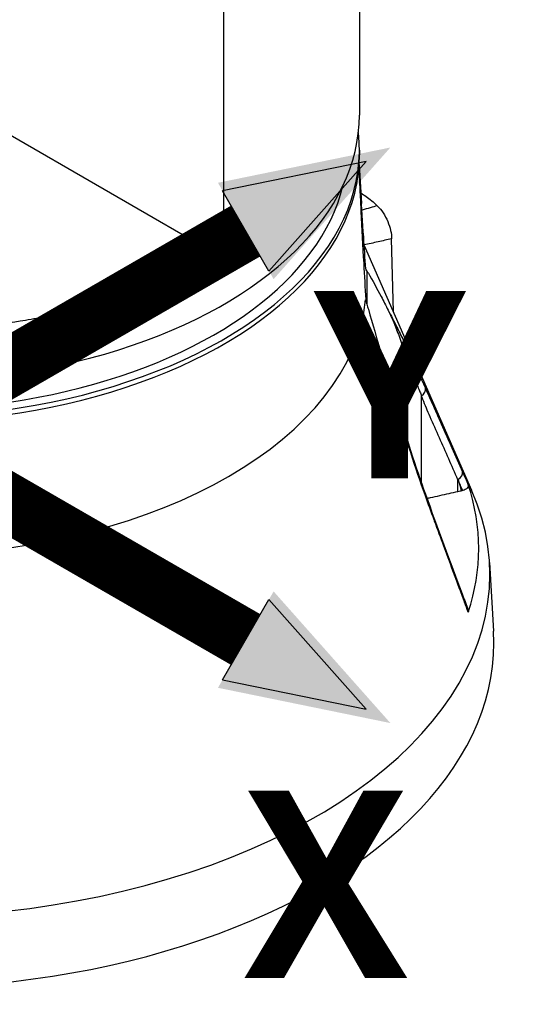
# Model space of a CAD drawing. Header units: millimetres. Extents: x 0 to 5219, y 0 to 2970.
# Tile 202 of 229: x 3491 to 3576, y 1307 to 1469. Entities that reach past the tile are written whole.
import ezdxf

# ---------------------------------------------------------------- set-up
doc = ezdxf.new("R2010")
doc.units = ezdxf.units.MM
doc.header["$LTSCALE"] = 0.2
doc.layers.add('01_Object Line', color=4, linetype='Continuous')
doc.layers.add('07_Special Line2', color=76, linetype='Continuous')
doc.layers.add('14_Mark', color=7, linetype='Continuous', true_color=0xe03c31)
doc.styles.add('Rainbow-5.0 Style', font='malgunsl.ttf')

# ---------------------------------------------------------------- blocks, each defined once
blk = doc.blocks.new('Blk$A18R1-4W24T')
for p, q in [((297.78, 189.41), (297.78, 143.16)), ((275.52, 186.43), (275.52, 119.72)), ((217.75, 153.08), (275.52, 119.72)), ((297.78, 137.44), (297.78, 136.63)), ((297.73, 134.99), (298.14, 128.7)), ((303.35, 110.92), (303.07, 122.89)), ((298.57, 121.8), (316.18, 81.67)), ((299.01, 117.63), (299.01, 112.17)), ((249.42, 110.75), (249.42, 110.75)), ((305.72, 102.72), (305.74, 102.68)), ((305.72, 89.56), (305.72, 102.72)), ((307.96, 82.84), (307.96, 97.14)), ((305.72, 89.29), (305.72, 89.29)), ((307.96, 82.55), (307.96, 82.55)), ((313.94, 81.42), (313.94, 83.39)), ((314.73, 81.6), (314.43, 81.52)), ((319.11, 69.8), (319.78, 58.55))]:
    blk.add_line(p, q)
for centre, major_axis, ratio, start_param, end_param in [((221.78, 143.16), (76, 0), 0.57735, 4.145572, 6.283185), ((221.78, 137.44), (76, 0), 0.57735, 4.052056, 6.34836), ((221.78, 136.63), (76, 0), 0.57735, 4.038806, 6.283185), ((221.78, 137.44), (74, 0), 0.57735, 4.055455, 6.144873), ((221.78, 125.19), (51.87, 0), 0.57735, 6.0439, 6.043902), ((221.78, 126.01), (52.91, 0), 0.57735, 6.035202, 6.035205), ((221.78, 115.42), (77.15, 0), 0.57735, 4.76927, 6.226304), ((302.89, 107.95), (0.801, 0.853), 0.860347, 5.300819, 5.818739), ((321.83, 35.25), (29.32, -91.96), 0.076516, 2.36282, 2.369225), ((307.2, 97.85), (1.37, 0.61), 0.66693, 4.986416, 6.208313), ((302.53, 94.92), (1.44, 0.41), 0.240769, 5.973612, 6.283053), ((313.29, 84.14), (1.37, 0.61), 0.643092, 4.905135, 6.224634), ((221.78, 72.12), (95.57, 0), 0.57735, 6.092629, 6.473742), ((221.78, 67.87), (97.38, 0), 0.57735, 3.92699, 6.531315), ((307.2, 80.5), (1.41, 0.5), 0.418724, 5.919409, 6.283188), ((313.29, 63.97), (1.41, 0.52), 0.445689, 5.900786, 6.283188), ((221.78, 56.61), (-98.05, 0), 0.57735, 6.248855, 9.459108)]:
    blk.add_ellipse(centre, major_axis=major_axis, ratio=ratio, start_param=start_param, end_param=end_param)
for points, knots in [([(297.69, 134.49), (297.7, 134.27), (297.71, 134.02), (297.74, 133.27), (297.77, 132.73), (297.82, 131.64), (297.85, 131.08), (297.93, 129.44), (297.98, 128.35), (298.18, 124.53), (298.33, 121.7), (298.59, 116.86), (298.7, 114.88), (298.81, 112.89)], [-8.302572, -8.302572, -8.302572, -8.302572, -8.238122, -8.238122, -8.074107, -8.074107, -7.910092, -7.910092, -7.582061, -7.582061, -6.634304, -6.634304, -5.982106, -5.982106, -5.982106, -5.982106]), ([(298.81, 117.95), (298.7, 119.71), (298.59, 121.45), (298.33, 125.62), (298.18, 128.01), (297.98, 131.04), (297.93, 131.88), (297.85, 133.07), (297.82, 133.46), (297.77, 134.17), (297.74, 134.5), (297.72, 134.76), (297.72, 134.77), (297.72, 134.79)], [-10.718087, -10.718087, -10.718087, -10.718087, -10.065889, -10.065889, -9.118131, -9.118131, -8.790101, -8.790101, -8.626085, -8.626085, -8.46207, -8.46207, -8.45423, -8.45423, -8.45423, -8.45423]), ([(298.03, 130.4), (298.31, 130.22), (298.59, 130.02), (298.87, 129.83), (299.49, 129.39), (300.11, 128.92), (300.72, 128.31)], [0.7646759, 0.7646759, 0.7646759, 0.7646759, 0.8381808, 0.8381808, 0.8381808, 1, 1, 1, 1]), ([(300.72, 128.31), (300.34, 128.2), (299.96, 128.09), (299.57, 127.98), (299.12, 127.85), (298.66, 127.72), (298.21, 127.59)], [0, 0, 0, 0, 0.1670722, 0.1670722, 0.1670722, 0.3644267, 0.3644267, 0.3644267, 0.3644267]), ([(300.72, 128.31), (301.06, 127.96), (301.38, 127.57), (301.97, 126.69), (302.22, 126.21), (302.64, 125.23), (302.8, 124.74), (303.01, 123.79), (303.06, 123.33), (303.07, 122.89)], [-0.6378238, -0.6378238, -0.6378238, -0.6378238, -0.4817031, -0.4817031, -0.3188172, -0.3188172, -0.1578884, -0.1578884, -0.000001, -0.000001, -0.000001, -0.000001]), ([(303.07, 122.89), (302.31, 122.72), (301.57, 122.56), (300.84, 122.39), (300.06, 122.22), (299.31, 122.05), (298.57, 121.89)], [0, 0, 0, 0, 0.3806895, 0.3806895, 0.3806895, 0.7837508, 0.7837508, 0.7837508, 0.7837508]), ([(275.52, 119.72), (273.69, 118.54), (271.84, 117.46), (269.99, 116.48), (267.99, 115.41), (266, 114.45), (264.03, 113.59), (263.59, 113.39), (263.14, 113.2), (262.7, 113.01), (260.98, 112.29), (259.3, 111.63), (257.66, 111.05), (257.3, 110.92), (256.94, 110.79), (256.58, 110.67), (255.81, 110.4), (255.06, 110.15), (254.31, 109.92), (254.1, 109.85), (253.89, 109.78), (253.67, 109.71), (253.2, 109.57), (252.73, 109.42), (252.27, 109.28), (252.04, 109.22), (251.8, 109.15), (251.58, 109.08), (251.46, 109.05), (251.35, 109.02), (251.23, 108.98), (251.12, 108.95), (251.04, 108.93), (250.89, 108.89), (246.26, 107.58), (241.49, 106.56), (236.69, 105.85), (236.61, 105.84), (236.54, 105.83), (236.46, 105.81), (235.31, 105.64), (234.17, 105.49), (233.02, 105.36), (232.4, 105.28), (231.78, 105.22), (231.16, 105.15), (230.54, 105.09), (229.91, 105.03), (229.29, 104.98), (229.24, 104.97), (229.19, 104.97), (229.14, 104.96), (226.7, 104.75), (224.22, 104.62), (221.84, 104.56), (216.93, 104.43), (212.01, 104.59), (207.05, 105.06), (206.44, 105.12), (205.83, 105.18), (205.22, 105.25), (204.61, 105.32), (204, 105.39), (203.39, 105.47), (202.18, 105.62), (200.97, 105.79), (199.78, 105.98), (197.62, 106.33), (195.49, 106.73), (193.38, 107.19), (193.18, 107.24), (192.98, 107.28), (192.78, 107.32), (190.5, 107.84), (188.26, 108.42), (186.06, 109.08)], [0, 0, 0, 0, 0.0268593, 0.0268593, 0.0268593, 0.0558825, 0.0558825, 0.0558825, 0.0625, 0.0625, 0.0625, 0.088102, 0.088102, 0.088102, 0.09375, 0.09375, 0.09375, 0.1058986, 0.1058986, 0.1058986, 0.109375, 0.109375, 0.109375, 0.1171875, 0.1171875, 0.1171875, 0.1210937, 0.1210937, 0.1210937, 0.1230469, 0.1230469, 0.1230469, 0.125, 0.125, 0.125, 0.1865064, 0.1865064, 0.1865064, 0.1875, 0.1875, 0.1875, 0.2022042, 0.2022042, 0.2022042, 0.2101236, 0.2101236, 0.2101236, 0.2180828, 0.2180828, 0.2180828, 0.21875, 0.21875, 0.21875, 0.25, 0.25, 0.25, 0.3146789, 0.3146789, 0.3146789, 0.3226569, 0.3226569, 0.3226569, 0.3306082, 0.3306082, 0.3306082, 0.3464266, 0.3464266, 0.3464266, 0.375, 0.375, 0.375, 0.3777022, 0.3777022, 0.3777022, 0.4086021, 0.4086021, 0.4086021, 0.4086021]), ([(190.16, 111.44), (190.58, 111.34), (191.01, 111.23), (192.56, 110.87), (193.73, 110.61), (195.51, 110.25), (196.12, 110.13), (197.34, 109.9), (198, 109.78), (199.74, 109.49), (200.94, 109.3), (202.8, 109.03), (203.42, 108.95), (204.38, 108.83), (204.87, 108.77), (205.36, 108.71), (205.68, 108.67), (205.88, 108.65), (208.19, 108.39), (210.54, 108.19), (214.31, 107.97), (215.61, 107.91), (217.62, 107.85), (218.3, 107.84), (219.33, 107.82), (219.68, 107.82), (220.2, 107.82), (220.38, 107.81), (220.73, 107.81), (220.95, 107.81), (223.32, 107.81), (225.71, 107.87), (229.49, 108.07), (230.78, 108.15), (232.76, 108.31), (233.43, 108.37), (234.45, 108.46), (234.96, 108.51), (235.48, 108.56), (235.82, 108.6), (236.03, 108.62), (238.36, 108.88), (240.66, 109.18), (244.25, 109.76), (245.47, 109.98), (247.34, 110.33), (247.97, 110.45), (248.91, 110.65), (249.23, 110.71), (249.87, 110.85), (250.23, 110.93), (252.7, 111.48), (254.92, 112.03), (258.25, 112.96), (259.36, 113.29), (261.03, 113.81), (261.58, 113.99), (262.69, 114.36), (263.27, 114.55), (268.03, 116.21), (271.95, 117.88), (275.52, 119.72)], [0.2383127, 0.2383127, 0.2383127, 0.2383127, 0.25, 0.25, 0.28125, 0.28125, 0.296875, 0.296875, 0.3125, 0.3125, 0.34375, 0.34375, 0.359375, 0.359375, 0.3671875, 0.3710938, 0.3710938, 0.375, 0.375, 0.4375, 0.4375, 0.46875, 0.46875, 0.484375, 0.484375, 0.4921875, 0.4921875, 0.4960938, 0.4960938, 0.5, 0.5, 0.5625, 0.5625, 0.59375, 0.59375, 0.609375, 0.609375, 0.6171875, 0.6210938, 0.6210938, 0.625, 0.625, 0.6875, 0.6875, 0.71875, 0.71875, 0.734375, 0.734375, 0.7421875, 0.7421875, 0.75, 0.75, 0.8125, 0.8125, 0.84375, 0.84375, 0.859375, 0.859375, 0.875, 0.875, 1, 1, 1, 1]), ([(299.01, 117.63), (299.09, 117.5), (299.17, 117.37), (299.93, 116.09), (300.64, 114.8), (301.73, 112.69), (302.11, 111.95), (302.49, 111.18)], [10.331972, 10.331972, 10.331972, 10.331972, 10.418454, 10.418454, 11.174175, 11.174175, 11.561016, 11.561016, 11.561016, 11.561016]), ([(299.01, 112.17), (299.09, 111.89), (299.17, 111.61), (299.93, 108.94), (300.64, 106.53), (301.73, 102.88), (302.11, 101.64), (302.49, 100.41)], [-6.98839, -6.98839, -6.98839, -6.98839, -6.901908, -6.901908, -6.146186, -6.146186, -5.759883, -5.759883, -5.759883, -5.759883]), ([(302.49, 111.18), (302.75, 110.66), (303.01, 110.12), (303.49, 109.02), (303.73, 108.43), (303.94, 107.85)], [-0.542815, -0.542815, -0.542815, -0.542815, -0.2712747, -0.2712747, -0.0000024, -0.0000024, -0.0000024, -0.0000024]), ([(303.93, 108.4), (304.11, 108.06), (304.28, 107.7), (304.46, 107.34), (304.64, 106.96), (304.83, 106.57), (305.02, 106.17), (305.4, 105.38), (305.79, 104.56), (306.18, 103.71), (306.96, 102.02), (307.77, 100.24), (308.59, 98.4)], [0, 0, 0, 0, 0.1198668, 0.1198668, 0.1198668, 0.2457072, 0.2457072, 0.2457072, 0.4972778, 0.4972778, 0.4972778, 1, 1, 1, 1]), ([(303.94, 107.85), (304.24, 107.05), (304.55, 106.16), (305.1, 104.53), (305.3, 103.91), (305.52, 103.26), (305.57, 103.12), (305.65, 102.9), (305.69, 102.81), (305.72, 102.72)], [-0.5896878, -0.5896878, -0.5896878, -0.5896878, -0.3346623, -0.3346623, -0.1007953, -0.1007953, -0.0408483, -0.0408483, 0, 0, 0, 0]), ([(305.91, 102.28), (305.96, 102.13), (306.03, 101.96), (306.16, 101.66), (306.22, 101.51), (306.27, 101.38), (306.32, 101.27), (306.34, 101.22), (306.36, 101.17), (306.37, 101.13), (306.39, 101.09), (306.39, 101.09), (306.41, 101.03), (306.5, 100.81), (306.59, 100.59), (306.68, 100.38), (306.72, 100.28), (306.76, 100.17), (306.8, 100.07), (306.84, 99.96), (306.89, 99.84), (306.93, 99.76), (306.99, 99.6), (307.06, 99.41), (307.15, 99.19), (307.24, 98.98), (307.32, 98.76), (307.44, 98.46), (307.5, 98.31), (307.55, 98.17), (307.6, 98.06), (307.62, 98.01), (307.64, 97.96), (307.66, 97.92), (307.67, 97.87), (307.68, 97.86), (307.7, 97.8), (307.8, 97.56), (307.88, 97.36), (307.96, 97.14)], [0.0000001, 0.0000001, 0.0000001, 0.0000001, 0.125, 0.125, 0.125, 0.1875, 0.1875, 0.1875, 0.21875, 0.21875, 0.21875, 0.25, 0.25, 0.25, 0.375, 0.375, 0.375, 0.4375, 0.4375, 0.4375, 0.5, 0.5, 0.5, 0.625, 0.625, 0.625, 0.75, 0.75, 0.75, 0.8125, 0.8125, 0.8125, 0.84375, 0.84375, 0.84375, 0.875, 0.875, 0.875, 1, 1, 1, 1]), ([(303.94, 95.2), (303.69, 96.06), (303.45, 96.93), (303.21, 97.79), (302.97, 98.66), (302.73, 99.53), (302.49, 100.41)], [0, 0, 0, 0, 0.499876, 0.499876, 0.499876, 1, 1, 1, 1]), ([(302.49, 100.41), (302.75, 99.56), (303.01, 98.71), (303.34, 97.57), (303.43, 97.26), (303.52, 96.94)], [0.0000001, 0.0000001, 0.0000001, 0.0000001, 0.2754495, 0.2754495, 0.3774695, 0.3774695, 0.3774695, 0.3774695]), ([(313.94, 83.39), (312.92, 85.68), (311.91, 87.97), (310.89, 90.26), (310.38, 91.41), (309.87, 92.56), (309.37, 93.71), (308.96, 94.66), (308.57, 95.61), (308.19, 96.56), (308.12, 96.75), (308.04, 96.95), (307.96, 97.14)], [0, 0, 0, 0, 0.5, 0.5, 0.5, 0.750745, 0.750745, 0.750745, 0.957271, 0.957271, 0.957271, 1, 1, 1, 1]), ([(308.59, 98.4), (309.09, 97.28), (309.6, 96.14), (310.11, 95), (310.47, 94.18), (310.84, 93.36), (311.2, 92.54), (311.35, 92.22), (311.49, 91.89), (311.63, 91.56), (312.07, 90.58), (312.51, 89.6), (312.94, 88.62), (313.52, 87.31), (314.1, 86), (314.68, 84.69)], [0, 0, 0, 0, 0.250019, 0.250019, 0.250019, 0.428779, 0.428779, 0.428779, 0.500005, 0.500005, 0.500005, 0.71439, 0.71439, 0.71439, 1, 1, 1, 1]), ([(308.59, 80.76), (307.77, 83.06), (306.97, 85.42), (306.19, 87.82), (305.41, 90.23), (304.66, 92.68), (303.94, 95.2)], [0, 0, 0, 0, 0.499739, 0.499739, 0.499739, 1, 1, 1, 1]), ([(313.94, 83.39), (313.99, 83.27), (314.04, 83.16), (314.15, 82.82), (314.2, 82.64), (314.31, 82.17), (314.38, 81.82), (314.43, 81.52)], [0, 0, 0, 0, 0.0488335, 0.0488335, 0.0915095, 0.0915095, 0.1713664, 0.1713664, 0.1713664, 0.1713664]), ([(315.62, 82.57), (315.65, 82.48), (315.66, 82.38), (315.61, 82.19), (315.55, 82.09), (315.38, 81.91), (315.27, 81.83), (315.02, 81.7), (314.88, 81.64), (314.73, 81.6)], [-0.2052699, -0.2052699, -0.2052699, -0.2052699, -0.1555474, -0.1555474, -0.102641, -0.102641, -0.050092, -0.050092, 0, 0, 0, 0]), ([(314.68, 64.22), (314.37, 65.06), (314.06, 65.9), (313.75, 66.74), (313.05, 68.65), (312.34, 70.56), (311.63, 72.47), (311.13, 73.85), (310.62, 75.22), (310.11, 76.6), (310.08, 76.67), (310.05, 76.75), (310.03, 76.82), (309.55, 78.12), (309.07, 79.43), (308.59, 80.76)], [0, 0, 0, 0, 0.152677, 0.152677, 0.152677, 0.499986, 0.499986, 0.499986, 0.749983, 0.749983, 0.749983, 0.763385, 0.763385, 0.763385, 1, 1, 1, 1]), ([(313.94, 81.42), (312.92, 81.2), (311.91, 80.97), (310.39, 80.63), (309.87, 80.51), (309.2, 80.36), (309.03, 80.32), (308.87, 80.28)], [0, 0, 0, 0, 0.5, 0.5, 0.75, 0.75, 0.8358403, 0.8358403, 0.8358403, 0.8358403]), ([(315.62, 61.67), (315.42, 62.21), (315.22, 62.75), (315.02, 63.29), (314.91, 63.6), (314.8, 63.91), (314.68, 64.22)], [0, 0, 0, 0, 0.637195, 0.637195, 0.637195, 1, 1, 1, 1]), ([(315.62, 62), (315.62, 61.99), (315.63, 61.97), (315.66, 61.86), (315.65, 61.76), (315.62, 61.67)], [-0.05826319, -0.05826319, -0.05826319, -0.05826319, -0.04971177, -0.04971177, 0, 0, 0, 0])]:
    blk.add_open_spline(points, degree=3, knots=knots)
for points in [[(299.01, 117.63), (298.94, 117.74), (298.88, 117.85), (298.81, 117.95)], [(298.81, 112.89), (298.88, 112.65), (298.94, 112.41), (299.01, 112.17)], [(302.49, 111.18), (302.96, 110.32), (303.45, 109.38), (303.93, 108.4)], [(303.52, 96.94), (303.67, 96.4), (303.82, 95.87), (303.98, 95.33)], [(303.98, 95.33), (305.41, 90.34), (306.98, 85.57), (308.61, 81)], [(314.68, 84.69), (315, 83.99), (315.31, 83.28), (315.62, 82.57)], [(314.73, 81.6), (314.47, 82.2), (314.2, 82.79), (313.94, 83.39)], [(308.61, 81), (310.6, 75.41), (312.67, 69.98), (314.7, 64.49)], [(314.43, 81.52), (314.19, 81.48), (314.06, 81.45), (313.94, 81.42)], [(314.7, 64.49), (315, 63.66), (315.31, 62.83), (315.62, 62)]]:
    blk.add_open_spline(points, degree=3)
blk = doc.blocks.new('Blk$A46N0-6W24B')
at = {"layer": '07_Special Line2'}
blk.add_hatch(color=256, dxfattribs=at).paths.add_polyline_path([(41.633, 24.389), (26.911, 21.376), (31.663, 13.145)])
at = {"layer": '14_Mark'}
blk.add_hatch(color=256, dxfattribs=at).paths.add_polyline_path([(41.633, -24.767), (31.663, -13.524), (26.911, -21.755)])
at = {"layer": '07_Special Line2'}
for p, q in [((39.576, 23.201), (27.307, 20.69)), ((31.267, 13.831), (39.576, 23.201)), ((31.267, 13.831), (27.307, 20.69))]:
    blk.add_line(p, q, dxfattribs=at)
at = {"layer": '07_Special Line2', "const_width": 5}
blk.add_lwpolyline([(29.287, 17.261), (-0.937, -0.189)], dxfattribs=at)
at = {"layer": '14_Mark'}
for p, q in [((27.307, -21.069), (31.267, -14.21)), ((39.576, -23.579), (31.267, -14.21)), ((27.307, -21.069), (39.576, -23.579))]:
    blk.add_line(p, q, dxfattribs=at)
at = {"layer": '14_Mark', "const_width": 5}
blk.add_lwpolyline([(29.287, -17.639), (-0.937, -0.189)], dxfattribs=at)
at = {"layer": '07_Special Line2', "insert": (35.08, 4.128), "char_height": 16, "attachment_point": 4, "style": 'Rainbow-5.0 Style'}
blk.add_mtext('{\\fMalgun Gothic Semilight|b1|i0|c129|p50;Y}', dxfattribs=at)
at = {"layer": '14_Mark', "insert": (29.174, -38.543), "char_height": 16, "attachment_point": 4, "style": 'Rainbow-5.0 Style'}
blk.add_mtext('{\\fMalgun Gothic Semilight|b1|i0|c129|p50;X}', dxfattribs=at)

msp = doc.modelspace()

# ---------------------------------------------------------------- block references
at = {"xscale": 1.92, "yscale": 1.92, "zscale": 1.92}
msp.add_blockref('Blk$A46N0-6W24B', (3471.656, 1400.756), dxfattribs=at)
at = {"layer": '01_Object Line'}
msp.add_blockref('Blk$A18R1-4W24T', (3248.729, 1309.722), dxfattribs=at)

doc.saveas('drawing.dxf')
